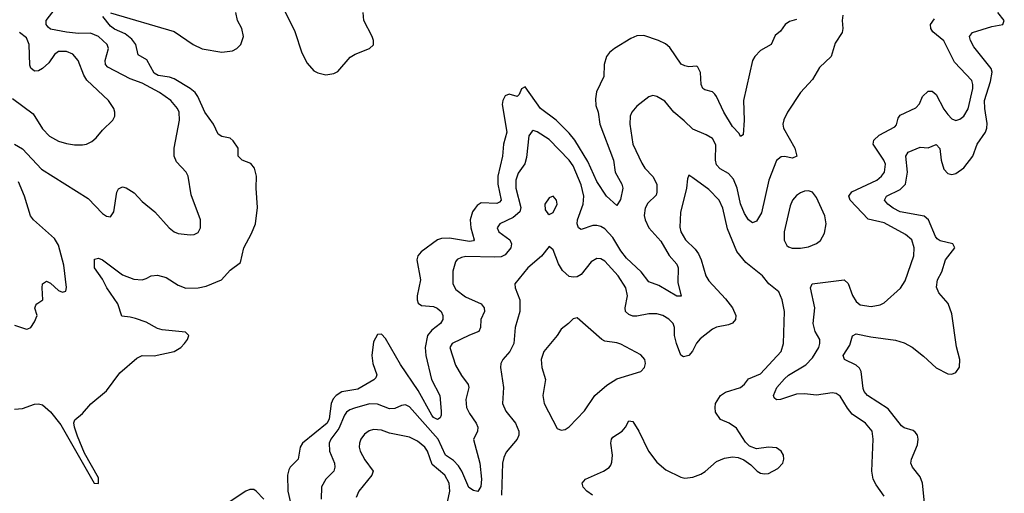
# Model space of a CAD drawing. Header units: inches. Extents: x 2143765 to 2212928, y 878963 to 1017374.
# Tile 172 of 256: x 2171475 to 2176412, y 961759 to 964135. Entities that reach past the tile are written whole.
import ezdxf

# ---------------------------------------------------------------- set-up
doc = ezdxf.new("R2010")
doc.units = ezdxf.units.IN
doc.header["$MEASUREMENT"] = 0
doc.layers.add('C1976', color=7, linetype='Continuous')

msp = doc.modelspace()

# ---------------------------------------------------------------- linework, layer by layer
at = {"layer": 'C1976', "color": 5}
for points, elevation in [([(2172776, 964236), (2172855.1, 964075.1), (2172890, 963968), (2172916, 963916), (2172950, 963878.4), (2172970, 963868.4), (2173010, 963858.4), (2173050, 963864.9), (2173070, 963875.3), (2173132.6, 963947.4), (2173157.7, 963962.3), (2173229.8, 963990.2), (2173250, 964008.4), (2173249.8, 964030), (2173242.8, 964050), (2173201.1, 964130), (2173197.8, 964170)], 320), ([(2171450, 963510.3), (2171490, 963487.2), (2171585.2, 963385.2), (2171818.1, 963238.1), (2171890, 963162.4), (2171910, 963148.4), (2171930, 963146.4), (2171947.3, 963170), (2171962.4, 963270), (2171970, 963286.8), (2171990, 963295.5), (2172010, 963290.5), (2172050, 963266), (2172090, 963222.4), (2172153.4, 963170), (2172224.9, 963090), (2172250, 963070.6), (2172270, 963062), (2172330, 963054.8), (2172350, 963057.3), (2172370, 963067.3), (2172382, 963090), (2172382, 963130), (2172335.3, 963255.3), (2172319.7, 963350), (2172309.6, 963370), (2172262.4, 963422.4), (2172249.7, 963450), (2172249.7, 963489.7), (2172276.2, 963630), (2172274.6, 963670), (2172267.2, 963690), (2172233.8, 963730), (2172176.4, 963770), (2172090, 963817), (2172030, 963838.3), (2171916.7, 963896.7), (2171906.3, 963910), (2171903.2, 963930), (2171920.7, 963990), (2171913.8, 964010), (2171870, 964049.9), (2171830, 964067.3), (2171770, 964066.2), (2171710, 964072.6), (2171630, 964087.4), (2171617.3, 964097.3), (2171608.8, 964110), (2171607.7, 964130), (2171653.8, 964190)], 340), ([(2171930, 964168.5), (2172250, 964076.1), (2172345.2, 964010), (2172390, 963988.4), (2172488.9, 963971.1), (2172542, 963978), (2172564.5, 963990), (2172584.2, 964010), (2172596.8, 964050), (2172589.8, 964090), (2172568, 964130), (2172558.7, 964170)], 320), ([(2176021.7, 961610), (2176002.2, 961810), (2175990, 961841.5), (2175951.4, 961890), (2175944.5, 961910), (2175947.4, 961930), (2175977.8, 962002.2), (2175980.5, 962030), (2175976.3, 962050), (2175966.2, 962066.2), (2175954.6, 962074.6), (2175910, 962087.6), (2175896.6, 962096.6), (2175830, 962182.5), (2175726, 962250), (2175709.5, 962269.5), (2175704.3, 962284.3), (2175695.2, 962370), (2175686.6, 962386.6), (2175670, 962402.2), (2175611.8, 962430), (2175604, 962450), (2175637.3, 962502.7), (2175651.2, 962548.8), (2175670, 962558), (2175743.2, 962543.2), (2175867.1, 962527.1), (2175910, 962513.8), (2175950, 962492.1), (2176007.5, 962447.5), (2176070, 962387.8), (2176130, 962358), (2176150, 962357.2), (2176170, 962365.5), (2176188, 962392), (2176189, 962430), (2176172.8, 962492.8), (2176150, 962658.7), (2176130.3, 962710.3), (2176084.9, 962764.9), (2176072.4, 962792.4), (2176077.4, 962830), (2176098.7, 962870), (2176117.3, 962930), (2176164.7, 962990), (2176154, 963010), (2176090, 963025.6), (2176076.1, 963036.1), (2176067.2, 963047.2), (2176031.5, 963130), (2176010, 963148.8), (2175890, 963170.8), (2175855.2, 963190), (2175829, 963210), (2175811.8, 963230), (2175821.5, 963250), (2175890, 963283.4), (2175916.4, 963310), (2175927.1, 963370), (2175918.7, 963450), (2175929.8, 963470), (2175990, 963495.9), (2176030, 963491.4), (2176070, 963508.7), (2176088.3, 963488.3), (2176095, 963430), (2176110, 963385.6), (2176130, 963363.3), (2176150, 963358.4), (2176170, 963362.7), (2176210, 963392.2), (2176254.4, 963450), (2176275.9, 963510), (2176317.3, 963570), (2176324.1, 963590), (2176326.3, 963613.7), (2176314.2, 963690), (2176312.8, 963730), (2176343.9, 963823.9), (2176351.6, 963871.6), (2176345.8, 963890), (2176259, 963999), (2176242.5, 964030), (2176237.7, 964050), (2176253, 964070), (2176350, 964101.2), (2176405.2, 964110), (2176412.4, 964130), (2176379.3, 964170)], 320), ([(2171450, 962180.2), (2171490, 962184.5), (2171550, 962205.2), (2171570, 962207.4), (2171590, 962202.3), (2171630, 962167.1), (2171681.4, 962101.4), (2171848.1, 961810), (2171870, 961807.8), (2171870, 961835.8), (2171799.9, 961959.9), (2171764.8, 962044.8), (2171749.8, 962090.2), (2171747.5, 962112.5), (2171751.9, 962128.1), (2171790, 962159), (2171832.1, 962207.9), (2171910, 962273.5), (2171976.7, 962363.3), (2172062.9, 962437.1), (2172090, 962449.5), (2172150, 962448.8), (2172250, 962470.2), (2172282.7, 962490), (2172302, 962510), (2172316.1, 962530), (2172323, 962550), (2172307.3, 962567.3), (2172190, 962578.4), (2172166.1, 962586.1), (2172110, 962616.8), (2172055.9, 962635.9), (2172030, 962643.1), (2171986.9, 962646.9), (2171967.9, 962710), (2171911.9, 962790), (2171890, 962833.6), (2171850.9, 962890), (2171850, 962934), (2171870, 962938), (2171890, 962929.2), (2171990, 962854.4), (2172047, 962833), (2172090, 962830.3), (2172110, 962835.8), (2172134, 962850), (2172166.5, 962853.5), (2172210, 962841), (2172270, 962803.7), (2172308.2, 962788.2), (2172370, 962789.6), (2172410, 962798.7), (2172487.3, 962830), (2172530, 962878.7), (2172582.6, 962917.4), (2172599.8, 962990), (2172637.8, 963062.2), (2172657.3, 963110), (2172667.7, 963192.3), (2172661.4, 963290), (2172663.1, 963350), (2172652, 963390), (2172633.9, 963413.9), (2172590.7, 963430.7), (2172570, 963449.6), (2172571.6, 963490), (2172546.5, 963526.5), (2172530, 963540.8), (2172488.2, 963548.2), (2172470, 963560.5), (2172446.6, 963610), (2172403.4, 963670), (2172368.8, 963748.8), (2172354.4, 963770), (2172330.3, 963790.3), (2172250, 963837.7), (2172226.5, 963846.5), (2172170, 963854.4), (2172150, 963867.1), (2172113.3, 963933.3), (2172070, 963958.9), (2172057, 964010), (2172037.6, 964037.6), (2172003.4, 964063.4), (2171950, 964086.7), (2171930, 964102.2), (2171892, 964150)], 320), ([(2175370, 964135.7), (2175334.8, 964125.2), (2175312.9, 964110), (2175290, 964077.4), (2175264, 964056), (2175243.1, 964010), (2175190, 963980.4), (2175161.3, 963950), (2175150.2, 963930), (2175104.3, 963730), (2175107.9, 963630), (2175103.6, 963556.4), (2175090, 963549.2), (2175083.5, 963563.5), (2175050, 963599.7), (2175006.1, 963670), (2174970, 963749.7), (2174960.9, 963760.9), (2174950, 963772.8), (2174910, 963783.1), (2174901.3, 963790), (2174893.1, 963810), (2174889.7, 963869.7), (2174875.8, 963895.8), (2174870, 963900.9), (2174830, 963898.9), (2174810, 963902.6), (2174791.9, 963911.9), (2174735.9, 963995.9), (2174713.6, 964013.6), (2174678.4, 964030), (2174605.1, 964054.9), (2174570, 964054), (2174539.6, 964040.4), (2174457.6, 963990), (2174432.2, 963970), (2174418, 963950), (2174406, 963910), (2174403.6, 963850), (2174367.4, 963772.6), (2174361.8, 963738.2), (2174363.6, 963703.6), (2174376, 963670), (2174384, 963610), (2174452.3, 963430), (2174461.8, 963370), (2174494.5, 963310), (2174499.4, 963290), (2174487.1, 963232.9), (2174470, 963202.7), (2174418, 963250), (2174370, 963323.5), (2174324, 963424), (2174259.4, 963530), (2174230, 963566), (2174165.4, 963630), (2174087.3, 963690), (2174010, 963797.2), (2173991.5, 963788.5), (2173979.8, 963760.2), (2173970.2, 963749.8), (2173930, 963760.3), (2173910, 963752), (2173898, 963730), (2173894.5, 963710), (2173917.2, 963570), (2173901.8, 963510), (2173896, 963450), (2173872.6, 963350), (2173873.5, 963310), (2173889.5, 963230), (2173880.6, 963219.4), (2173867.1, 963212.9), (2173790, 963215.7), (2173770, 963203.1), (2173759, 963190), (2173746.1, 963170), (2173734.6, 963130), (2173737.8, 963090), (2173753.9, 963030), (2173750, 963025.3), (2173730, 963021.7), (2173630, 963038.9), (2173590, 963036.5), (2173570.4, 963030), (2173487.9, 962970), (2173472.3, 962950), (2173466.2, 962930), (2173485.5, 962830), (2173468.8, 962750), (2173468.1, 962730), (2173473.2, 962713.2), (2173490, 962700.2), (2173550, 962695.3), (2173568.3, 962688.3), (2173588, 962670), (2173597.3, 962650), (2173597.7, 962630), (2173585.5, 962610), (2173542.4, 962577.6), (2173520.4, 962550), (2173508, 962490), (2173512.6, 962450), (2173540.9, 962330), (2173582.5, 962250), (2173589.1, 962170), (2173588.9, 962150), (2173583, 962137), (2173570, 962128.5), (2173550, 962139.5), (2173541.4, 962150), (2173473.7, 962273.7), (2173384.1, 962404.1), (2173310, 962535.7), (2173290, 962556.8), (2173270, 962554.6), (2173250, 962518.4), (2173241.3, 962450), (2173246.2, 962410), (2173266.8, 962353.2), (2173261.4, 962338.6), (2173251.7, 962328.3), (2173170, 962281.9), (2173090, 962267), (2173062.8, 962250), (2173047.7, 962232.3), (2173037.8, 962210), (2173027.6, 962132.4), (2173016.5, 962110), (2172894, 962010), (2172881, 961990), (2172872.2, 961930), (2172832.2, 961890), (2172824.2, 961875.8), (2172818.8, 961850), (2172819, 961770), (2172847.1, 961652.9)], 320), ([(2175602.7, 964157.3), (2175599.6, 964130), (2175603.2, 964090), (2175599.1, 964070), (2175563.5, 964016.5), (2175544.4, 963950), (2175485.7, 963894.3), (2175450, 963834), (2175390.2, 963769.8), (2175324.9, 963670), (2175307.3, 963632.7), (2175301.8, 963610), (2175305, 963590), (2175361.4, 963490), (2175372.6, 963450), (2175350, 963440.7), (2175310, 963449.1), (2175293.1, 963446.9), (2175270, 963428), (2175230.9, 963330), (2175194.7, 963165.3), (2175170, 963124.5), (2175150, 963116.2), (2175130, 963131.3), (2175110, 963161.7), (2175090, 963211.2), (2175072.6, 963290), (2175054.5, 963334.5), (2175030, 963363.7), (2174986.9, 963386.9), (2174970, 963406), (2174964, 963430), (2174966.2, 963506.2), (2174950, 963538.7), (2174917.6, 963557.6), (2174850, 963585.8), (2174807.9, 963627.9), (2174755.3, 963670), (2174710, 963725.3), (2174670, 963749.8), (2174650, 963754.3), (2174630, 963748.2), (2174570, 963701.7), (2174543.9, 963670), (2174535.9, 963650), (2174534.3, 963610), (2174550.1, 963510), (2174594.2, 963414.2), (2174610.2, 963390), (2174650, 963348.2), (2174670.2, 963309.8), (2174670.9, 963270), (2174666, 963254), (2174625.4, 963214.6), (2174611.1, 963190), (2174607, 963153), (2174611.6, 963130), (2174630.1, 963090), (2174690, 963022.9), (2174732.5, 962952.5), (2174770, 962908.4), (2174776.3, 962890), (2174775.8, 962815.8), (2174792, 962748), (2174770, 962747.4), (2174680.9, 962800.9), (2174630, 962819.1), (2174590.8, 962870), (2174518.4, 962938.4), (2174490, 962975.4), (2174450, 963042.3), (2174410, 963084.9), (2174390, 963097), (2174370, 963102.4), (2174350, 963101.8), (2174290, 963082), (2174276.9, 963090), (2174270.7, 963110), (2174272.3, 963130), (2174300.8, 963210), (2174304.5, 963250), (2174290, 963305.7), (2174250, 963401.4), (2174230, 963430.6), (2174130, 963533.5), (2174070, 963572.3), (2174050, 963578), (2174044.7, 963575.3), (2174028, 963552), (2174016, 963444), (2174008.4, 963411.6), (2173974.4, 963365.6), (2173962.7, 963330), (2173963.9, 963290), (2173987.4, 963192.6), (2173982.3, 963170), (2173950, 963141.9), (2173883, 963110), (2173868.9, 963090), (2173877.4, 963070), (2173933.7, 963030), (2173941.9, 963010), (2173937.7, 962990), (2173910, 962955.8), (2173890, 962945.5), (2173857.2, 962942.8), (2173713.1, 962946.9), (2173690, 962941.8), (2173669, 962931), (2173660.4, 962919.6), (2173646.6, 962873.4), (2173647.8, 962810), (2173661.7, 962781.7), (2173710, 962744.2), (2173788.7, 962710), (2173804.7, 962690), (2173805.2, 962670), (2173788.4, 962630), (2173786.2, 962590), (2173778, 962570), (2173730, 962552.3), (2173644.2, 962510), (2173631.3, 962490), (2173661.3, 962401.3), (2173691, 962350), (2173724.5, 962304.5), (2173727.8, 962290), (2173712.1, 962230), (2173715.7, 962190), (2173730, 962158.3), (2173763.5, 962110), (2173772.2, 962090), (2173771.3, 962070), (2173751.4, 962028.6), (2173782.5, 961910), (2173791.1, 961830), (2173787, 961793), (2173773, 961767), (2173750, 961772.3), (2173727.7, 961787.7), (2173692.1, 961870), (2173675.8, 961895.8), (2173650, 961923.2), (2173610.3, 961950.3), (2173574.2, 962030), (2173430, 962192.3), (2173410, 962202.4), (2173390, 962199.2), (2173356.5, 962183.5), (2173330, 962182.5), (2173270, 962205.2), (2173230, 962207.6), (2173153.5, 962186.5), (2173130, 962177.3), (2173114.5, 962165.5), (2173103.5, 962150), (2173076.1, 962083.9), (2173036.2, 962030), (2173027.8, 962010), (2173029.5, 961970), (2173053.4, 961910), (2173055.8, 961890), (2173050.1, 961869.9), (2173010.9, 961829.1), (2172989.4, 961790.6), (2172987, 961730)], 340), ([(2175810, 961744.5), (2175770, 961800.7), (2175755.6, 961830), (2175748.8, 961870), (2175755.6, 962030), (2175749.8, 962070), (2175716.4, 962110), (2175650, 962155.1), (2175625.8, 962185.8), (2175590, 962245.4), (2175570, 962259.8), (2175550, 962262.2), (2175470, 962250.6), (2175410, 962257.5), (2175370, 962256.2), (2175290, 962228.9), (2175270, 962226.9), (2175258, 962238), (2175255.6, 962250), (2175271.5, 962290), (2175310, 962333.2), (2175330, 962351.4), (2175417.1, 962402.9), (2175450, 962438.5), (2175481.9, 962490), (2175487.6, 962510), (2175487.2, 962530), (2175464.2, 962570), (2175454.7, 962610), (2175461.6, 962690), (2175440.3, 962790), (2175449.6, 962810), (2175610.2, 962830.2), (2175630, 962810.7), (2175651.3, 962751.3), (2175670, 962720.4), (2175690, 962704.9), (2175744.4, 962695.6), (2175790, 962704.4), (2175810, 962714.4), (2175892.6, 962787.4), (2175915.3, 962824.7), (2175959.1, 962950), (2175961, 962990), (2175947.9, 963030), (2175917.3, 963057.3), (2175810, 963115.6), (2175730, 963134.6), (2175638.7, 963230), (2175632.3, 963250), (2175648.4, 963271.6), (2175772.9, 963330), (2175797.4, 963350), (2175811.6, 963370), (2175816.5, 963410), (2175809, 963430), (2175755.3, 963510), (2175758, 963530), (2175784.7, 963555.3), (2175863.1, 963596.9), (2175872.5, 963607.5), (2175880, 963640), (2175890, 963656.1), (2175968.2, 963691.8), (2175986.7, 963713.3), (2176003, 963750), (2176030, 963775.7), (2176050, 963775.4), (2176070, 963758.9), (2176110, 963686.2), (2176130, 963658.6), (2176150, 963638), (2176170, 963628.9), (2176190, 963634.9), (2176210, 963651.5), (2176231.7, 963688.3), (2176254.2, 963790), (2176254.9, 963810), (2176249.3, 963829.3), (2176162, 963922), (2176110, 964028), (2176053.9, 964073.9), (2176044.1, 964090), (2176043.1, 964110), (2176061.8, 964138.3)], 340), ([(2171439.8, 963739.8), (2171542.5, 963662.5), (2171590, 963587.6), (2171624.2, 963550), (2171670, 963524.9), (2171710, 963512.9), (2171750, 963506.3), (2171790, 963507.2), (2171810, 963510.3), (2171836.6, 963523.4), (2171858.4, 963541.6), (2171890, 963581.3), (2171942.9, 963630), (2171952, 963650), (2171952, 963670), (2171947.6, 963690), (2171920.5, 963730), (2171812.1, 963832.1), (2171797, 963857), (2171768.7, 963930), (2171741.9, 963961.9), (2171710, 963974.9), (2171670, 963975.7), (2171650, 963960.4), (2171621, 963919), (2171590.1, 963889.9), (2171570, 963878.7), (2171550, 963876.4), (2171530.8, 963890.8), (2171526.4, 963906.4), (2171522.6, 964010), (2171510, 964043.1), (2171473.7, 964070)], 360), ([(2174347.8, 961750), (2174318.9, 961770), (2174300.3, 961790), (2174296.4, 961810), (2174312.8, 961830), (2174403, 961870), (2174431.6, 961888.4), (2174439.7, 961900.3), (2174445.2, 961914.8), (2174447.4, 961950), (2174439.3, 962010), (2174442.4, 962030), (2174450, 962040.3), (2174496.9, 962070), (2174513.7, 962090), (2174530, 962122.4), (2174550, 962118.4), (2174579.3, 962070), (2174627.7, 961970), (2174670, 961914.9), (2174716, 961876), (2174790, 961839.6), (2174810, 961834), (2174850, 961839), (2174890, 961855.2), (2174912.1, 961867.9), (2174970, 961918), (2175010, 961935.8), (2175050, 961941.6), (2175077.6, 961937.6), (2175106.9, 961926.9), (2175141.7, 961901.7), (2175174, 961870), (2175190, 961859.3), (2175210, 961855.8), (2175230, 961858.4), (2175276.6, 961883.4), (2175301.6, 961910), (2175307.6, 961930), (2175305.6, 961950), (2175294, 961970), (2175270, 961986), (2175230, 961990.9), (2175170, 961981.1), (2175134.7, 961994.7), (2175115.3, 962015.3), (2175070, 962086), (2175032, 962110), (2174989, 962129), (2174965, 962165), (2174961.8, 962190), (2174965, 962210), (2174989.9, 962250.1), (2175014.4, 962265.6), (2175090, 962290.2), (2175110, 962306.7), (2175130, 962333.8), (2175190, 962358.4), (2175293.6, 962470), (2175304.8, 962510), (2175309.8, 962670), (2175299.3, 962730), (2175281, 962770), (2175232, 962810), (2175199.6, 962850), (2175116.7, 962916.7), (2175072, 962972), (2175024.9, 963084.8), (2175001.3, 963190), (2174982.2, 963230), (2174930, 963282.8), (2174850, 963342), (2174830, 963355.3), (2174823.7, 963336.3), (2174818.5, 963290), (2174788.2, 963168.2), (2174785.4, 963094.6), (2174790.2, 963070), (2174814.2, 963030), (2174863, 962983), (2174879.4, 962959.4), (2174892.9, 962930), (2174916.5, 962850), (2174930, 962824.6), (2175015.1, 962735.1), (2175049.2, 962690), (2175065.5, 962650), (2175064.6, 962630), (2175050, 962611.5), (2175030, 962603.5), (2174970, 962592.5), (2174950, 962582.4), (2174886.7, 962533.3), (2174868.3, 962511.7), (2174848.3, 962471.7), (2174830.2, 962450), (2174803.7, 962443.7), (2174790, 962451.6), (2174768.2, 962510), (2174759.4, 962550), (2174759, 962590), (2174752.5, 962610), (2174730, 962633), (2174700.5, 962650), (2174670, 962658.7), (2174630, 962659.5), (2174570, 962647.2), (2174550, 962647.4), (2174530, 962655), (2174512.8, 962670), (2174510.6, 962690), (2174523.4, 962750), (2174514.7, 962790), (2174477, 962850), (2174410, 962923.1), (2174390, 962935.3), (2174370, 962937.4), (2174340.3, 962919.7), (2174290, 962856.3), (2174270, 962844.2), (2174250, 962842.3), (2174230, 962846.6), (2174197.1, 962877.1), (2174177.7, 962910), (2174150, 962979.5), (2174130, 962997.2), (2174092.3, 962947.7), (2174023.2, 962890), (2173958.7, 962810), (2173960.3, 962790), (2173983.8, 962730), (2173982.9, 962670), (2173960.2, 962590), (2173952.6, 962510), (2173933.8, 962470), (2173898.5, 962430), (2173888.1, 962410), (2173886.4, 962390), (2173900.6, 962290), (2173895.9, 962210), (2173912.1, 962170), (2173961.8, 962110), (2173978.9, 962070), (2173978.8, 962050), (2173970.2, 962030), (2173915.3, 961964.7), (2173902.2, 961937.8), (2173897, 961910), (2173890.8, 961750)], 360), ([(2171450, 962603), (2171510, 962582), (2171516.4, 962583.6), (2171531.5, 962590), (2171550, 962618.8), (2171562.4, 962650), (2171551.9, 962688.1), (2171556.9, 962703.1), (2171560.9, 962710), (2171591.5, 962730), (2171587.2, 962790), (2171590, 962810.4), (2171610, 962823.1), (2171630, 962813.1), (2171670, 962776), (2171690, 962767), (2171706.8, 962773.2), (2171709.6, 962790.4), (2171696.8, 962903.2), (2171670, 963003.5), (2171650, 963037.8), (2171544.4, 963130), (2171529.9, 963149.9), (2171500.2, 963250), (2171470, 963321.6)], 340), ([(2173614.8, 961690), (2173631.5, 961770), (2173628.3, 961810), (2173607.5, 961850), (2173543.5, 961903.5), (2173519.6, 961970), (2173506.9, 961990), (2173470, 962020.5), (2173430, 962041), (2173330, 962060.6), (2173290, 962075.2), (2173250, 962078.6), (2173227.8, 962072.2), (2173204.3, 962055.7), (2173185.2, 962030), (2173179.1, 962010), (2173177.7, 961990), (2173183.1, 961970), (2173206.5, 961926.5), (2173247, 961870), (2173240.3, 961850), (2173175.2, 961770), (2173162.3, 961737.7)], 360), ([(2172699.3, 961730), (2172661, 961770), (2172650, 961777), (2172630, 961777), (2172610, 961769), (2172490.2, 961690)], 320)]:
    msp.add_lwpolyline(points, dxfattribs=dict(at, elevation=elevation))
for points, elevation in [([(2174150, 963249.4), (2174130, 963241.6), (2174108, 963210), (2174110, 963181), (2174123.1, 963163.1), (2174130, 963157.3), (2174150, 963168.2), (2174171, 963210), (2174167, 963230)], 360), ([(2175430, 963276.9), (2175410, 963275.1), (2175390, 963266), (2175370, 963252.3), (2175350.1, 963229.9), (2175338.7, 963201.3), (2175309.3, 963070), (2175309.3, 963029.3), (2175322, 963002), (2175330, 962994.4), (2175349.1, 962989.1), (2175390, 962989.2), (2175430, 962994.9), (2175470, 963012), (2175490, 963027), (2175510, 963064), (2175519.8, 963110), (2175512.3, 963150), (2175470, 963242), (2175450, 963269.6)], 360), ([(2174270, 962638.7), (2174250, 962634), (2174227, 962610), (2174190, 962582.4), (2174170.2, 962550), (2174102.7, 962470), (2174090.2, 962430), (2174093.4, 962390), (2174111.3, 962330), (2174098.2, 962250), (2174104.9, 962210), (2174170, 962084), (2174190, 962075.5), (2174210, 962078), (2174230, 962092.7), (2174307.4, 962172.6), (2174359.7, 962250), (2174419.6, 962300.4), (2174470, 962332.4), (2174589.7, 962370.3), (2174607.6, 962390), (2174612.6, 962410), (2174609.6, 962430), (2174590, 962453), (2174490, 962507.3), (2174470, 962514.2), (2174410, 962522), (2174394, 962530)], 380)]:
    msp.add_lwpolyline(points, close=True, dxfattribs=dict(at, elevation=elevation))

doc.saveas('drawing.dxf')
